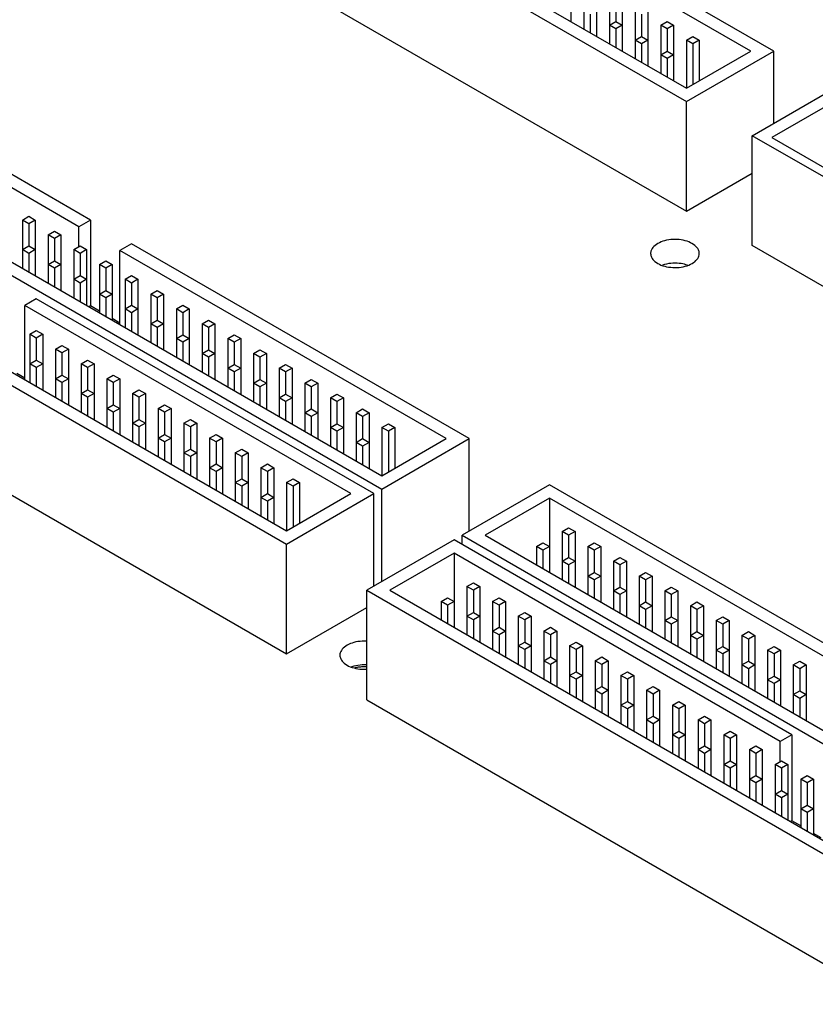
# Model space of a CAD drawing. Header units: inches. Extents: x 0 to 34, y 0 to 22.
# Tile 26 of 32: x 24.5 to 26.7, y 15 to 17.7. Entities that reach past the tile are written whole.
import ezdxf

# ---------------------------------------------------------------- set-up
doc = ezdxf.new("R2010")
doc.units = ezdxf.units.IN
doc.header["$LTSCALE"] = 1.87
doc.header["$MEASUREMENT"] = 0
doc.layers.get('0').update_dxf_attribs({"linetype": 'CONTINUOUS'})

msp = doc.modelspace()

# ---------------------------------------------------------------- linework, layer by layer
at = {"color": 7, "linetype": 'CONTINUOUS'}
for p, q in [((26.5998, 17.6496), (24.6269, 18.7887)), ((26.5361, 17.6496), (24.6269, 18.752)), ((24.3865, 18.3478), (26.3594, 17.2087)), ((25.4613, 18.0661), (26.3594, 17.5476)), ((25.4295, 18.0477), (26.3594, 17.5108)), ((26.0412, 17.8844), (26.0412, 17.7313)), ((26.0765, 17.8436), (26.0765, 17.7109)), ((26.1119, 17.8436), (26.1119, 17.6905)), ((26.1472, 17.8027), (26.1472, 17.67)), ((26.1649, 17.7925), (26.1649, 17.7313)), ((26.1826, 17.8027), (26.1826, 17.6496)), ((26.0942, 17.7517), (26.0942, 17.7007)), ((26.2179, 17.7619), (26.2179, 17.6292)), ((26.2356, 17.7517), (26.2356, 17.6905)), ((26.2533, 17.7619), (26.2533, 17.6088)), ((24.7182, 17.1846), (23.7883, 17.7215)), ((26.1472, 17.7211), (26.1649, 17.7313)), ((26.1649, 17.7109), (26.1472, 17.7211)), ((26.1649, 17.7313), (26.1826, 17.7211)), ((26.1826, 17.7211), (26.1649, 17.7109)), ((26.1649, 17.7109), (26.1649, 17.6598)), ((26.2886, 17.7211), (26.3063, 17.7313)), ((26.2886, 17.7211), (26.2886, 17.5884)), ((26.3063, 17.7109), (26.2886, 17.7211)), ((26.3063, 17.7313), (26.324, 17.7211)), ((26.324, 17.7211), (26.3063, 17.7109)), ((26.3063, 17.7109), (26.3063, 17.6496)), ((26.324, 17.7211), (26.324, 17.568)), ((24.6863, 17.1662), (23.7883, 17.6847)), ((26.2179, 17.6803), (26.2356, 17.6905)), ((26.2356, 17.6905), (26.2533, 17.6803)), ((26.3594, 17.6803), (26.377, 17.6905)), ((26.377, 17.6905), (26.3947, 17.6803)), ((26.2356, 17.67), (26.2179, 17.6803)), ((26.2533, 17.6803), (26.2356, 17.67)), ((26.2356, 17.67), (26.2356, 17.619)), ((26.3594, 17.6803), (26.3594, 17.5476)), ((26.377, 17.67), (26.3594, 17.6803)), ((26.3947, 17.6803), (26.377, 17.67)), ((26.377, 17.67), (26.377, 17.5578)), ((26.3947, 17.6803), (26.3947, 17.568)), ((26.2886, 17.6394), (26.3063, 17.6496)), ((26.3063, 17.6292), (26.2886, 17.6394)), ((26.3063, 17.6496), (26.324, 17.6394)), ((26.324, 17.6394), (26.3063, 17.6292)), ((26.3063, 17.6292), (26.3063, 17.5782)), ((26.3594, 17.5476), (26.5361, 17.6496)), ((26.3594, 17.5108), (26.5998, 17.6496)), ((26.5998, 17.4512), (26.5998, 17.6496)), ((23.5479, 17.5827), (25.5207, 16.4436)), ((23.6115, 17.5827), (25.5207, 16.4803)), ((26.5404, 17.4169), (26.7624, 17.5451)), ((26.3594, 17.2087), (26.3594, 17.5108)), ((26.7716, 17.5137), (26.5948, 17.4116)), ((23.2856, 17.4312), (25.2584, 16.2921)), ((23.3492, 17.4312), (25.2584, 16.3289)), ((26.5404, 17.1148), (26.5404, 17.4169)), ((27.9475, 16.6045), (26.5404, 17.4169)), ((26.5948, 17.4116), (27.9383, 16.6359)), ((26.3594, 17.2087), (26.5404, 17.3132)), ((24.5308, 17.1846), (24.5485, 17.1948)), ((24.5485, 17.1948), (24.5661, 17.1846)), ((24.5308, 17.1846), (24.5308, 17.0519)), ((24.5485, 17.1744), (24.5308, 17.1846)), ((24.5661, 17.1846), (24.5485, 17.1744)), ((24.5485, 17.1744), (24.5485, 17.1132)), ((24.5661, 17.1846), (24.5661, 17.0315)), ((24.7182, 17.1846), (24.6863, 17.1662)), ((24.7182, 17.1846), (24.7182, 16.9478)), ((24.6015, 17.1438), (24.6192, 17.154)), ((24.6015, 17.1438), (24.6015, 17.0111)), ((24.6192, 17.1336), (24.6015, 17.1438)), ((24.6192, 17.154), (24.6368, 17.1438)), ((24.6368, 17.1438), (24.6192, 17.1336)), ((24.6368, 17.1438), (24.6368, 16.9907)), ((24.6863, 17.1111), (24.6863, 17.1662)), ((23.2856, 17.1291), (25.2584, 15.99)), ((24.5308, 17.103), (24.5485, 17.1132)), ((24.5485, 17.1132), (24.5661, 17.103)), ((24.6192, 17.1336), (24.6192, 17.0723)), ((24.6722, 17.103), (24.6899, 17.1132)), ((24.6899, 17.1132), (24.7075, 17.103)), ((24.8313, 17.1193), (24.7995, 17.1009)), ((25.7611, 16.5824), (24.8313, 17.1193)), ((27.9475, 16.3024), (26.5404, 17.1148)), ((24.5485, 17.0927), (24.5308, 17.103)), ((24.5661, 17.103), (24.5485, 17.0927)), ((24.5485, 17.0927), (24.5485, 17.0417)), ((24.6722, 17.103), (24.6722, 16.9703)), ((24.6899, 17.0927), (24.6722, 17.103)), ((24.7075, 17.103), (24.6899, 17.0927)), ((24.6899, 17.0927), (24.6899, 17.0315)), ((24.7075, 17.103), (24.7075, 16.9499)), ((24.7995, 16.8968), (24.7995, 17.1009)), ((25.6975, 16.5824), (24.7995, 17.1009)), ((24.6015, 17.0621), (24.6192, 17.0723)), ((24.6192, 17.0519), (24.6015, 17.0621)), ((24.6192, 17.0723), (24.6368, 17.0621)), ((24.6368, 17.0621), (24.6192, 17.0519)), ((24.7429, 17.0621), (24.7606, 17.0723)), ((24.7429, 17.0621), (24.7429, 16.9294)), ((24.7606, 17.0519), (24.7429, 17.0621)), ((24.7606, 17.0723), (24.7783, 17.0621)), ((24.7783, 17.0621), (24.7606, 17.0519)), ((24.7783, 17.0621), (24.7783, 16.909)), ((24.6192, 17.0519), (24.6192, 17.0009)), ((24.7606, 17.0519), (24.7606, 16.9907)), ((24.6722, 17.0213), (24.6899, 17.0315)), ((24.6899, 17.0111), (24.6722, 17.0213)), ((24.6899, 17.0315), (24.7075, 17.0213)), ((24.7075, 17.0213), (24.6899, 17.0111)), ((24.6899, 17.0111), (24.6899, 16.9601)), ((24.8136, 17.0213), (24.8313, 17.0315)), ((24.8136, 17.0213), (24.8136, 16.8886)), ((24.8313, 17.0111), (24.8136, 17.0213)), ((24.8313, 17.0315), (24.849, 17.0213)), ((24.849, 17.0213), (24.8313, 17.0111)), ((24.8313, 17.0111), (24.8313, 16.9499)), ((24.849, 17.0213), (24.849, 16.8682)), ((24.7429, 16.9805), (24.7606, 16.9907)), ((24.7606, 16.9703), (24.7429, 16.9805)), ((24.7606, 16.9907), (24.7783, 16.9805)), ((24.7783, 16.9805), (24.7606, 16.9703)), ((24.8843, 16.9805), (24.902, 16.9907)), ((24.8843, 16.9805), (24.8843, 16.8478)), ((24.902, 16.9703), (24.8843, 16.9805)), ((24.902, 16.9907), (24.9197, 16.9805)), ((24.9197, 16.9805), (24.902, 16.9703)), ((24.9197, 16.9805), (24.9197, 16.8274)), ((24.569, 16.9678), (24.5371, 16.9494)), ((25.4988, 16.4309), (24.569, 16.9678)), ((24.7606, 16.9703), (24.7606, 16.9192)), ((24.902, 16.9703), (24.902, 16.909)), ((24.5371, 16.7453), (24.5371, 16.9494)), ((25.4352, 16.4309), (24.5371, 16.9494)), ((24.7182, 16.9478), (24.7146, 16.9458)), ((24.7429, 16.9335), (24.7182, 16.9478)), ((24.8136, 16.9396), (24.8313, 16.9499)), ((24.8313, 16.9294), (24.8136, 16.9396)), ((24.8313, 16.9499), (24.849, 16.9396)), ((24.849, 16.9396), (24.8313, 16.9294)), ((24.8313, 16.9294), (24.8313, 16.8784)), ((24.955, 16.9396), (24.9727, 16.9499)), ((24.955, 16.9396), (24.955, 16.807)), ((24.9727, 16.9294), (24.955, 16.9396)), ((24.9727, 16.9499), (24.9904, 16.9396)), ((24.9904, 16.9396), (24.9727, 16.9294)), ((24.9727, 16.9294), (24.9727, 16.8682)), ((24.9904, 16.9396), (24.9904, 16.7865)), ((24.7995, 16.9009), (24.7783, 16.9131)), ((24.8843, 16.8988), (24.902, 16.909)), ((24.902, 16.8886), (24.8843, 16.8988)), ((24.902, 16.909), (24.9197, 16.8988)), ((24.9197, 16.8988), (24.902, 16.8886)), ((25.0257, 16.8988), (25.0434, 16.909)), ((25.0257, 16.8988), (25.0257, 16.7661)), ((25.0434, 16.8886), (25.0257, 16.8988)), ((25.0434, 16.909), (25.0611, 16.8988)), ((25.0611, 16.8988), (25.0434, 16.8886)), ((25.0611, 16.8988), (25.0611, 16.7457)), ((24.5513, 16.8698), (24.569, 16.88)), ((24.5513, 16.8698), (24.5513, 16.7371)), ((24.569, 16.8596), (24.5513, 16.8698)), ((24.569, 16.88), (24.5866, 16.8698)), ((24.5866, 16.8698), (24.569, 16.8596)), ((24.5866, 16.8698), (24.5866, 16.7167)), ((24.902, 16.8886), (24.902, 16.8376)), ((25.0434, 16.8886), (25.0434, 16.8274)), ((24.569, 16.8596), (24.569, 16.7984)), ((24.955, 16.858), (24.9727, 16.8682)), ((24.9727, 16.8478), (24.955, 16.858)), ((24.9727, 16.8682), (24.9904, 16.858)), ((24.9904, 16.858), (24.9727, 16.8478)), ((24.9727, 16.8478), (24.9727, 16.7967)), ((25.0965, 16.858), (25.1141, 16.8682)), ((25.0965, 16.858), (25.0965, 16.7253)), ((25.1141, 16.8478), (25.0965, 16.858)), ((25.1141, 16.8682), (25.1318, 16.858)), ((25.1318, 16.858), (25.1141, 16.8478)), ((25.1141, 16.8478), (25.1141, 16.7865)), ((25.1318, 16.858), (25.1318, 16.7049)), ((24.622, 16.829), (24.6397, 16.8392)), ((24.622, 16.829), (24.622, 16.6963)), ((24.6397, 16.8188), (24.622, 16.829)), ((24.6397, 16.8392), (24.6573, 16.829)), ((24.6573, 16.829), (24.6397, 16.8188)), ((24.6397, 16.8188), (24.6397, 16.7576)), ((24.6573, 16.829), (24.6573, 16.6759)), ((25.0257, 16.8172), (25.0434, 16.8274)), ((25.0434, 16.807), (25.0257, 16.8172)), ((25.0434, 16.8274), (25.0611, 16.8172)), ((25.0611, 16.8172), (25.0434, 16.807)), ((25.1672, 16.8172), (25.1848, 16.8274)), ((25.1672, 16.8172), (25.1672, 16.6845)), ((25.1848, 16.807), (25.1672, 16.8172)), ((25.1848, 16.8274), (25.2025, 16.8172)), ((25.2025, 16.8172), (25.1848, 16.807)), ((25.2025, 16.8172), (25.2025, 16.6641)), ((24.5513, 16.7882), (24.569, 16.7984)), ((24.569, 16.778), (24.5513, 16.7882)), ((24.569, 16.7984), (24.5866, 16.7882)), ((24.5866, 16.7882), (24.569, 16.778)), ((24.6927, 16.7882), (24.7104, 16.7984)), ((24.6927, 16.7882), (24.6927, 16.6555)), ((24.7104, 16.778), (24.6927, 16.7882)), ((24.7104, 16.7984), (24.7281, 16.7882)), ((24.7281, 16.7882), (24.7104, 16.778)), ((24.7281, 16.7882), (24.7281, 16.6351)), ((25.0434, 16.807), (25.0434, 16.7559)), ((25.1848, 16.807), (25.1848, 16.7457)), ((24.5371, 16.7494), (24.5159, 16.7617)), ((24.569, 16.778), (24.569, 16.7269)), ((24.7104, 16.778), (24.7104, 16.7167)), ((25.0965, 16.7763), (25.1141, 16.7865)), ((25.1141, 16.7661), (25.0965, 16.7763)), ((25.1141, 16.7865), (25.1318, 16.7763)), ((25.1318, 16.7763), (25.1141, 16.7661)), ((25.1141, 16.7661), (25.1141, 16.7151)), ((25.2379, 16.7763), (25.2556, 16.7865)), ((25.2379, 16.7763), (25.2379, 16.6436)), ((25.2556, 16.7661), (25.2379, 16.7763)), ((25.2556, 16.7865), (25.2732, 16.7763)), ((25.2732, 16.7763), (25.2556, 16.7661)), ((25.2556, 16.7661), (25.2556, 16.7049)), ((25.2732, 16.7763), (25.2732, 16.6232)), ((24.622, 16.7473), (24.6397, 16.7576)), ((24.6397, 16.7371), (24.622, 16.7473)), ((24.6397, 16.7576), (24.6573, 16.7473)), ((24.6573, 16.7473), (24.6397, 16.7371)), ((24.6397, 16.7371), (24.6397, 16.6861)), ((24.7634, 16.7473), (24.7811, 16.7576)), ((24.7634, 16.7473), (24.7634, 16.6147)), ((24.7811, 16.7371), (24.7634, 16.7473)), ((24.7811, 16.7576), (24.7988, 16.7473)), ((24.7988, 16.7473), (24.7811, 16.7371)), ((24.7811, 16.7371), (24.7811, 16.6759)), ((24.7988, 16.7473), (24.7988, 16.5942)), ((25.1672, 16.7355), (25.1848, 16.7457)), ((25.1848, 16.7253), (25.1672, 16.7355)), ((25.1848, 16.7457), (25.2025, 16.7355)), ((25.2025, 16.7355), (25.1848, 16.7253)), ((25.3086, 16.7355), (25.3263, 16.7457)), ((25.3086, 16.7355), (25.3086, 16.6028)), ((25.3263, 16.7253), (25.3086, 16.7355)), ((25.3263, 16.7457), (25.3439, 16.7355)), ((25.3439, 16.7355), (25.3263, 16.7253)), ((25.3439, 16.7355), (25.3439, 16.5824)), ((24.6927, 16.7065), (24.7104, 16.7167)), ((24.7104, 16.6963), (24.6927, 16.7065)), ((24.7104, 16.7167), (24.7281, 16.7065)), ((24.7281, 16.7065), (24.7104, 16.6963)), ((24.8341, 16.7065), (24.8518, 16.7167)), ((24.8341, 16.7065), (24.8341, 16.5738)), ((24.8518, 16.6963), (24.8341, 16.7065)), ((24.8518, 16.7167), (24.8695, 16.7065)), ((24.8695, 16.7065), (24.8518, 16.6963)), ((24.8695, 16.7065), (24.8695, 16.5534)), ((25.1848, 16.7253), (25.1848, 16.6743)), ((25.3263, 16.7253), (25.3263, 16.6641)), ((24.7104, 16.6963), (24.7104, 16.6453)), ((24.8518, 16.6963), (24.8518, 16.6351)), ((25.2379, 16.6947), (25.2556, 16.7049)), ((25.2556, 16.6845), (25.2379, 16.6947)), ((25.2556, 16.7049), (25.2732, 16.6947)), ((25.2732, 16.6947), (25.2556, 16.6845)), ((25.2556, 16.6845), (25.2556, 16.6334)), ((25.3793, 16.6947), (25.397, 16.7049)), ((25.3793, 16.6947), (25.3793, 16.562)), ((25.397, 16.6845), (25.3793, 16.6947)), ((25.397, 16.7049), (25.4147, 16.6947)), ((25.4147, 16.6947), (25.397, 16.6845)), ((25.397, 16.6845), (25.397, 16.6232)), ((25.4147, 16.6947), (25.4147, 16.5416)), ((24.7634, 16.6657), (24.7811, 16.6759)), ((24.7811, 16.6555), (24.7634, 16.6657)), ((24.7811, 16.6759), (24.7988, 16.6657)), ((24.7988, 16.6657), (24.7811, 16.6555)), ((24.7811, 16.6555), (24.7811, 16.6045)), ((24.9048, 16.6657), (24.9225, 16.6759)), ((24.9048, 16.6657), (24.9048, 16.533)), ((24.9225, 16.6555), (24.9048, 16.6657)), ((24.9225, 16.6759), (24.9402, 16.6657)), ((24.9402, 16.6657), (24.9225, 16.6555)), ((24.9225, 16.6555), (24.9225, 16.5942)), ((24.9402, 16.6657), (24.9402, 16.5126)), ((25.3086, 16.6539), (25.3263, 16.6641)), ((25.3263, 16.6436), (25.3086, 16.6539)), ((25.3263, 16.6641), (25.3439, 16.6539)), ((25.3439, 16.6539), (25.3263, 16.6436)), ((25.45, 16.6539), (25.4677, 16.6641)), ((25.45, 16.6539), (25.45, 16.5212)), ((25.4677, 16.6436), (25.45, 16.6539)), ((25.4677, 16.6641), (25.4854, 16.6539)), ((25.4854, 16.6539), (25.4677, 16.6436)), ((25.4854, 16.6539), (25.4854, 16.5007)), ((24.8341, 16.6249), (24.8518, 16.6351)), ((24.8518, 16.6147), (24.8341, 16.6249)), ((24.8518, 16.6351), (24.8695, 16.6249)), ((24.8695, 16.6249), (24.8518, 16.6147)), ((24.9755, 16.6249), (24.9932, 16.6351)), ((24.9755, 16.6249), (24.9755, 16.4922)), ((24.9932, 16.6147), (24.9755, 16.6249)), ((24.9932, 16.6351), (25.0109, 16.6249)), ((25.0109, 16.6249), (24.9932, 16.6147)), ((25.0109, 16.6249), (25.0109, 16.4718)), ((25.3263, 16.6436), (25.3263, 16.5926)), ((25.4677, 16.6436), (25.4677, 16.5824)), ((24.8518, 16.6147), (24.8518, 16.5636)), ((24.9932, 16.6147), (24.9932, 16.5534)), ((25.3793, 16.613), (25.397, 16.6232)), ((25.397, 16.6028), (25.3793, 16.613)), ((25.397, 16.6232), (25.4147, 16.613)), ((25.4147, 16.613), (25.397, 16.6028)), ((25.397, 16.6028), (25.397, 16.5518)), ((25.5207, 16.613), (25.5384, 16.6232)), ((25.5207, 16.613), (25.5207, 16.4803)), ((25.5384, 16.6028), (25.5207, 16.613)), ((25.5384, 16.6232), (25.5561, 16.613)), ((25.5561, 16.613), (25.5384, 16.6028)), ((25.5384, 16.6028), (25.5384, 16.4905)), ((25.5561, 16.613), (25.5561, 16.5007)), ((24.9048, 16.584), (24.9225, 16.5942)), ((24.9225, 16.5738), (24.9048, 16.584)), ((24.9225, 16.5942), (24.9402, 16.584)), ((24.9402, 16.584), (24.9225, 16.5738)), ((24.9225, 16.5738), (24.9225, 16.5228)), ((25.0463, 16.584), (25.0639, 16.5942)), ((25.0463, 16.584), (25.0463, 16.4513)), ((25.0639, 16.5738), (25.0463, 16.584)), ((25.0639, 16.5942), (25.0816, 16.584)), ((25.0816, 16.584), (25.0639, 16.5738)), ((25.0639, 16.5738), (25.0639, 16.5126)), ((25.0816, 16.584), (25.0816, 16.4309)), ((25.45, 16.5722), (25.4677, 16.5824)), ((25.4677, 16.562), (25.45, 16.5722)), ((25.4677, 16.5824), (25.4854, 16.5722)), ((25.4854, 16.5722), (25.4677, 16.562)), ((25.5207, 16.4803), (25.6975, 16.5824)), ((25.5207, 16.4436), (25.7611, 16.5824)), ((25.7611, 16.3276), (25.7611, 16.5824)), ((24.9755, 16.5432), (24.9932, 16.5534)), ((24.9932, 16.5534), (25.0109, 16.5432)), ((25.117, 16.5432), (25.1346, 16.5534)), ((25.1346, 16.5534), (25.1523, 16.5432)), ((25.4677, 16.562), (25.4677, 16.511)), ((24.9932, 16.533), (24.9755, 16.5432)), ((25.0109, 16.5432), (24.9932, 16.533)), ((24.9932, 16.533), (24.9932, 16.482)), ((25.117, 16.5432), (25.117, 16.4105)), ((25.1346, 16.533), (25.117, 16.5432)), ((25.1523, 16.5432), (25.1346, 16.533)), ((25.1346, 16.533), (25.1346, 16.4718)), ((25.1523, 16.5432), (25.1523, 16.3901)), ((25.0463, 16.5024), (25.0639, 16.5126)), ((25.0639, 16.4922), (25.0463, 16.5024)), ((25.0639, 16.5126), (25.0816, 16.5024)), ((25.0816, 16.5024), (25.0639, 16.4922)), ((25.0639, 16.4922), (25.0639, 16.4411)), ((25.1877, 16.5024), (25.2054, 16.5126)), ((25.1877, 16.5024), (25.1877, 16.3697)), ((25.2054, 16.4922), (25.1877, 16.5024)), ((25.2054, 16.5126), (25.223, 16.5024)), ((25.223, 16.5024), (25.2054, 16.4922)), ((25.2054, 16.4922), (25.2054, 16.4309)), ((25.223, 16.5024), (25.223, 16.3493)), ((25.117, 16.4616), (25.1346, 16.4718)), ((25.1346, 16.4718), (25.1523, 16.4616)), ((25.2584, 16.4616), (25.2761, 16.4718)), ((25.2761, 16.4718), (25.2937, 16.4616)), ((25.1346, 16.4513), (25.117, 16.4616)), ((25.1523, 16.4616), (25.1346, 16.4513)), ((25.1346, 16.4513), (25.1346, 16.4003)), ((25.2584, 16.4616), (25.2584, 16.3289)), ((25.2761, 16.4513), (25.2584, 16.4616)), ((25.2937, 16.4616), (25.2761, 16.4513)), ((25.2761, 16.4513), (25.2761, 16.3391)), ((25.2937, 16.4616), (25.2937, 16.3493)), ((25.5207, 16.1888), (25.5207, 16.4436)), ((25.9818, 16.455), (25.7413, 16.3162)), ((26.9116, 15.9181), (25.9818, 16.455)), ((25.1877, 16.4207), (25.2054, 16.4309)), ((25.2054, 16.4105), (25.1877, 16.4207)), ((25.2054, 16.4309), (25.223, 16.4207)), ((25.223, 16.4207), (25.2054, 16.4105)), ((25.2054, 16.4105), (25.2054, 16.3595)), ((25.2584, 16.3289), (25.4352, 16.4309)), ((25.2584, 16.2921), (25.4988, 16.4309)), ((25.4988, 16.1762), (25.4988, 16.4309)), ((25.9818, 16.4183), (25.805, 16.3162)), ((25.9818, 16.4183), (25.9818, 16.2141)), ((26.8798, 15.8998), (25.9818, 16.4183)), ((26.0171, 16.3264), (26.0348, 16.3366)), ((26.0348, 16.3366), (26.0525, 16.3264)), ((25.7194, 16.3036), (25.479, 16.1647)), ((26.6493, 15.7667), (25.7194, 16.3036)), ((25.7413, 16.2909), (25.7413, 16.3162)), ((25.7413, 16.3162), (27.7142, 15.1771)), ((25.805, 16.3162), (27.7142, 15.2139)), ((26.0171, 16.3264), (26.0171, 16.1937)), ((26.0348, 16.3162), (26.0171, 16.3264)), ((26.0525, 16.3264), (26.0348, 16.3162)), ((26.0348, 16.3162), (26.0348, 16.255)), ((26.0525, 16.3264), (26.0525, 16.1733)), ((25.2584, 15.99), (25.2584, 16.2921)), ((25.9464, 16.2856), (25.9641, 16.2958)), ((25.9464, 16.2856), (25.9464, 16.2346)), ((25.9641, 16.2754), (25.9464, 16.2856)), ((25.9641, 16.2958), (25.9818, 16.2856)), ((25.9818, 16.2856), (25.9641, 16.2754)), ((25.9641, 16.2754), (25.9641, 16.2243)), ((26.0878, 16.2856), (26.1055, 16.2958)), ((26.0878, 16.2856), (26.0878, 16.1529)), ((26.1055, 16.2754), (26.0878, 16.2856)), ((26.1055, 16.2958), (26.1232, 16.2856)), ((26.1232, 16.2856), (26.1055, 16.2754)), ((26.1055, 16.2754), (26.1055, 16.2141)), ((26.1232, 16.2856), (26.1232, 16.1325)), ((25.7194, 16.2668), (25.5426, 16.1647)), ((25.7194, 16.2668), (25.7194, 16.0627)), ((26.6174, 15.7483), (25.7194, 16.2668)), ((26.0171, 16.2448), (26.0348, 16.255)), ((26.0348, 16.255), (26.0525, 16.2448)), ((26.1585, 16.2448), (26.1762, 16.255)), ((26.1762, 16.255), (26.1939, 16.2448)), ((26.0348, 16.2346), (26.0171, 16.2448)), ((26.0525, 16.2448), (26.0348, 16.2346)), ((26.0348, 16.2346), (26.0348, 16.1835)), ((26.1585, 16.2448), (26.1585, 16.1121)), ((26.1762, 16.2346), (26.1585, 16.2448)), ((26.1939, 16.2448), (26.1762, 16.2346)), ((26.1762, 16.2346), (26.1762, 16.1733)), ((26.1939, 16.2448), (26.1939, 16.0917)), ((26.0878, 16.2039), (26.1055, 16.2141)), ((26.1055, 16.1937), (26.0878, 16.2039)), ((26.1055, 16.2141), (26.1232, 16.2039)), ((26.1232, 16.2039), (26.1055, 16.1937)), ((26.1055, 16.1937), (26.1055, 16.1427)), ((26.2292, 16.2039), (26.2469, 16.2141)), ((26.2292, 16.2039), (26.2292, 16.0712)), ((26.2469, 16.1937), (26.2292, 16.2039)), ((26.2469, 16.2141), (26.2646, 16.2039)), ((26.2646, 16.2039), (26.2469, 16.1937)), ((26.2469, 16.1937), (26.2469, 16.1325)), ((26.2646, 16.2039), (26.2646, 16.0508)), ((25.479, 15.8626), (25.479, 16.1647)), ((25.479, 16.1647), (27.4518, 15.0257)), ((25.5426, 16.1647), (27.4518, 15.0624)), ((25.7548, 16.1749), (25.7725, 16.1852)), ((25.7548, 16.1749), (25.7548, 16.0423)), ((25.7725, 16.1647), (25.7548, 16.1749)), ((25.7725, 16.1852), (25.7901, 16.1749)), ((25.7901, 16.1749), (25.7725, 16.1647)), ((25.7725, 16.1647), (25.7725, 16.1035)), ((25.7901, 16.1749), (25.7901, 16.0218)), ((26.1585, 16.1631), (26.1762, 16.1733)), ((26.1762, 16.1733), (26.1939, 16.1631)), ((26.3, 16.1631), (26.3176, 16.1733)), ((26.3176, 16.1733), (26.3353, 16.1631)), ((25.6841, 16.1341), (25.7017, 16.1443)), ((25.7017, 16.1443), (25.7194, 16.1341)), ((25.8255, 16.1341), (25.8432, 16.1443)), ((25.8432, 16.1443), (25.8608, 16.1341)), ((26.1762, 16.1529), (26.1585, 16.1631)), ((26.1939, 16.1631), (26.1762, 16.1529)), ((26.1762, 16.1529), (26.1762, 16.1019)), ((26.3, 16.1631), (26.3, 16.0304)), ((26.3176, 16.1529), (26.3, 16.1631)), ((26.3353, 16.1631), (26.3176, 16.1529)), ((26.3176, 16.1529), (26.3176, 16.0917)), ((26.3353, 16.1631), (26.3353, 16.01)), ((25.2584, 15.99), (25.479, 16.1174)), ((25.6841, 16.1341), (25.6841, 16.0831)), ((25.7017, 16.1239), (25.6841, 16.1341)), ((25.7194, 16.1341), (25.7017, 16.1239)), ((25.7017, 16.1239), (25.7017, 16.0729)), ((25.8255, 16.1341), (25.8255, 16.0014)), ((25.8432, 16.1239), (25.8255, 16.1341)), ((25.8608, 16.1341), (25.8432, 16.1239)), ((25.8432, 16.1239), (25.8432, 16.0627)), ((25.8608, 16.1341), (25.8608, 15.981)), ((26.2292, 16.1223), (26.2469, 16.1325)), ((26.2469, 16.1121), (26.2292, 16.1223)), ((26.2469, 16.1325), (26.2646, 16.1223)), ((26.2646, 16.1223), (26.2469, 16.1121)), ((26.2469, 16.1121), (26.2469, 16.061)), ((26.3707, 16.1223), (26.3883, 16.1325)), ((26.3707, 16.1223), (26.3707, 15.9896)), ((26.3883, 16.1121), (26.3707, 16.1223)), ((26.3883, 16.1325), (26.406, 16.1223)), ((26.406, 16.1223), (26.3883, 16.1121)), ((26.3883, 16.1121), (26.3883, 16.0508)), ((26.406, 16.1223), (26.406, 15.9692)), ((25.7548, 16.0933), (25.7725, 16.1035)), ((25.7725, 16.0831), (25.7548, 16.0933)), ((25.7725, 16.1035), (25.7901, 16.0933)), ((25.7901, 16.0933), (25.7725, 16.0831)), ((25.7725, 16.0831), (25.7725, 16.032)), ((25.8962, 16.0933), (25.9139, 16.1035)), ((25.8962, 16.0933), (25.8962, 15.9606)), ((25.9139, 16.0831), (25.8962, 16.0933)), ((25.9139, 16.1035), (25.9316, 16.0933)), ((25.9316, 16.0933), (25.9139, 16.0831)), ((25.9139, 16.0831), (25.9139, 16.0218)), ((25.9316, 16.0933), (25.9316, 15.9402)), ((26.3, 16.0815), (26.3176, 16.0917)), ((26.3176, 16.0917), (26.3353, 16.0815)), ((26.4414, 16.0815), (26.4591, 16.0917)), ((26.4591, 16.0917), (26.4767, 16.0815)), ((25.8255, 16.0525), (25.8432, 16.0627)), ((25.8432, 16.0627), (25.8608, 16.0525)), ((25.9669, 16.0525), (25.9846, 16.0627)), ((25.9846, 16.0627), (26.0023, 16.0525)), ((26.3176, 16.0712), (26.3, 16.0815)), ((26.3353, 16.0815), (26.3176, 16.0712)), ((26.3176, 16.0712), (26.3176, 16.0202)), ((26.4414, 16.0815), (26.4414, 15.9488)), ((26.4591, 16.0712), (26.4414, 16.0815)), ((26.4767, 16.0815), (26.4591, 16.0712)), ((26.4591, 16.0712), (26.4591, 16.01)), ((26.4767, 16.0815), (26.4767, 15.9283)), ((25.8432, 16.0423), (25.8255, 16.0525)), ((25.8608, 16.0525), (25.8432, 16.0423)), ((25.8432, 16.0423), (25.8432, 15.9912)), ((25.9669, 16.0525), (25.9669, 15.9198)), ((25.9846, 16.0423), (25.9669, 16.0525)), ((26.0023, 16.0525), (25.9846, 16.0423)), ((25.9846, 16.0423), (25.9846, 15.981)), ((26.0023, 16.0525), (26.0023, 15.8994)), ((26.3707, 16.0406), (26.3883, 16.0508)), ((26.3883, 16.0304), (26.3707, 16.0406)), ((26.3883, 16.0508), (26.406, 16.0406)), ((26.406, 16.0406), (26.3883, 16.0304)), ((26.3883, 16.0304), (26.3883, 15.9794)), ((26.5121, 16.0406), (26.5298, 16.0508)), ((26.5121, 16.0406), (26.5121, 15.9079)), ((26.5298, 16.0304), (26.5121, 16.0406)), ((26.5298, 16.0508), (26.5474, 16.0406)), ((26.5474, 16.0406), (26.5298, 16.0304)), ((26.5298, 16.0304), (26.5298, 15.9692)), ((26.5474, 16.0406), (26.5474, 15.8875)), ((25.8962, 16.0116), (25.9139, 16.0218)), ((25.9139, 16.0014), (25.8962, 16.0116)), ((25.9139, 16.0218), (25.9316, 16.0116)), ((25.9316, 16.0116), (25.9139, 16.0014)), ((25.9139, 16.0014), (25.9139, 15.9504)), ((26.0376, 16.0116), (26.0553, 16.0218)), ((26.0376, 16.0116), (26.0376, 15.8789)), ((26.0553, 16.0014), (26.0376, 16.0116)), ((26.0553, 16.0218), (26.073, 16.0116)), ((26.073, 16.0116), (26.0553, 16.0014)), ((26.0553, 16.0014), (26.0553, 15.9402)), ((26.073, 16.0116), (26.073, 15.8585)), ((26.4414, 15.9998), (26.4591, 16.01)), ((26.4591, 16.01), (26.4767, 15.9998)), ((26.5828, 15.9998), (26.6005, 16.01)), ((26.6005, 16.01), (26.6182, 15.9998)), ((25.9669, 15.9708), (25.9846, 15.981)), ((25.9846, 15.981), (26.0023, 15.9708)), ((26.1083, 15.9708), (26.126, 15.981)), ((26.126, 15.981), (26.1437, 15.9708)), ((26.4591, 15.9896), (26.4414, 15.9998)), ((26.4767, 15.9998), (26.4591, 15.9896)), ((26.4591, 15.9896), (26.4591, 15.9386)), ((26.5828, 15.9998), (26.5828, 15.8671)), ((26.6005, 15.9896), (26.5828, 15.9998)), ((26.6182, 15.9998), (26.6005, 15.9896)), ((26.6005, 15.9896), (26.6005, 15.9283)), ((26.6182, 15.9998), (26.6182, 15.8467)), ((25.9846, 15.9606), (25.9669, 15.9708)), ((26.0023, 15.9708), (25.9846, 15.9606)), ((25.9846, 15.9606), (25.9846, 15.9096)), ((26.1083, 15.9708), (26.1083, 15.8381)), ((26.126, 15.9606), (26.1083, 15.9708)), ((26.1437, 15.9708), (26.126, 15.9606)), ((26.126, 15.9606), (26.126, 15.8994)), ((26.1437, 15.9708), (26.1437, 15.8177)), ((26.5121, 15.959), (26.5298, 15.9692)), ((26.5298, 15.9488), (26.5121, 15.959)), ((26.5298, 15.9692), (26.5474, 15.959)), ((26.5474, 15.959), (26.5298, 15.9488)), ((26.5298, 15.9488), (26.5298, 15.8977)), ((26.6535, 15.959), (26.6712, 15.9692)), ((26.6712, 15.9488), (26.6535, 15.959)), ((26.6535, 15.959), (26.6535, 15.8263)), ((26.6712, 15.9692), (26.6889, 15.959)), ((26.6889, 15.959), (26.6712, 15.9488)), ((26.6712, 15.9488), (26.6712, 15.8875)), ((26.6889, 15.959), (26.6889, 15.8059)), ((26.0376, 15.93), (26.0553, 15.9402)), ((26.0553, 15.9198), (26.0376, 15.93)), ((26.0553, 15.9402), (26.073, 15.93)), ((26.073, 15.93), (26.0553, 15.9198)), ((26.0553, 15.9198), (26.0553, 15.8687)), ((26.179, 15.93), (26.1967, 15.9402)), ((26.1967, 15.9198), (26.179, 15.93)), ((26.179, 15.93), (26.179, 15.7973)), ((26.1967, 15.9402), (26.2144, 15.93)), ((26.2144, 15.93), (26.1967, 15.9198)), ((26.1967, 15.9198), (26.1967, 15.8585)), ((26.2144, 15.93), (26.2144, 15.7769)), ((26.5828, 15.9181), (26.6005, 15.9283)), ((26.6005, 15.9283), (26.6182, 15.9181)), ((26.1083, 15.8892), (26.126, 15.8994)), ((26.126, 15.8994), (26.1437, 15.8892)), ((26.2497, 15.8892), (26.2674, 15.8994)), ((26.2674, 15.8994), (26.2851, 15.8892)), ((26.6005, 15.9079), (26.5828, 15.9181)), ((26.6182, 15.9181), (26.6005, 15.9079)), ((26.6005, 15.9079), (26.6005, 15.8569)), ((26.126, 15.8789), (26.1083, 15.8892)), ((26.1437, 15.8892), (26.126, 15.8789)), ((26.126, 15.8789), (26.126, 15.8279)), ((26.2674, 15.8789), (26.2497, 15.8892)), ((26.2497, 15.8892), (26.2497, 15.7565)), ((26.2851, 15.8892), (26.2674, 15.8789)), ((26.2674, 15.8789), (26.2674, 15.8177)), ((26.2851, 15.8892), (26.2851, 15.7361)), ((26.6535, 15.8773), (26.6712, 15.8875)), ((26.6712, 15.8671), (26.6535, 15.8773)), ((26.6712, 15.8875), (26.6889, 15.8773)), ((26.6889, 15.8773), (26.6712, 15.8671)), ((26.6712, 15.8671), (26.6712, 15.8161)), ((25.479, 15.8626), (27.4518, 14.7236)), ((26.179, 15.8483), (26.1967, 15.8585)), ((26.1967, 15.8381), (26.179, 15.8483)), ((26.1967, 15.8585), (26.2144, 15.8483)), ((26.2144, 15.8483), (26.1967, 15.8381)), ((26.3205, 15.8483), (26.3381, 15.8585)), ((26.3381, 15.8381), (26.3205, 15.8483)), ((26.3205, 15.8483), (26.3205, 15.7156)), ((26.3381, 15.8585), (26.3558, 15.8483)), ((26.3558, 15.8483), (26.3381, 15.8381)), ((26.3558, 15.8483), (26.3558, 15.6952)), ((26.1967, 15.8381), (26.1967, 15.7871)), ((26.2497, 15.8075), (26.2674, 15.8177)), ((26.2674, 15.8177), (26.2851, 15.8075)), ((26.3381, 15.8381), (26.3381, 15.7769)), ((26.3912, 15.8075), (26.4088, 15.8177)), ((26.4088, 15.8177), (26.4265, 15.8075)), ((26.2674, 15.7973), (26.2497, 15.8075)), ((26.2851, 15.8075), (26.2674, 15.7973)), ((26.2674, 15.7973), (26.2674, 15.7463)), ((26.4088, 15.7973), (26.3912, 15.8075)), ((26.3912, 15.8075), (26.3912, 15.6748)), ((26.4265, 15.8075), (26.4088, 15.7973)), ((26.4088, 15.7973), (26.4088, 15.7361)), ((26.4265, 15.8075), (26.4265, 15.6544)), ((26.3205, 15.7667), (26.3381, 15.7769)), ((26.3381, 15.7565), (26.3205, 15.7667)), ((26.3381, 15.7769), (26.3558, 15.7667)), ((26.3558, 15.7667), (26.3381, 15.7565)), ((26.4619, 15.7667), (26.4796, 15.7769)), ((26.4796, 15.7565), (26.4619, 15.7667)), ((26.4619, 15.7667), (26.4619, 15.634)), ((26.4796, 15.7769), (26.4972, 15.7667)), ((26.4972, 15.7667), (26.4796, 15.7565)), ((26.4972, 15.7667), (26.4972, 15.6136)), ((26.6493, 15.7667), (26.6174, 15.7483)), ((26.6493, 15.7667), (26.6493, 15.5299)), ((26.3381, 15.7565), (26.3381, 15.7054)), ((26.3912, 15.7258), (26.4088, 15.7361)), ((26.4088, 15.7361), (26.4265, 15.7258)), ((26.4796, 15.7565), (26.4796, 15.6952)), ((26.5326, 15.7258), (26.5503, 15.7361)), ((26.5503, 15.7361), (26.5679, 15.7258)), ((26.6174, 15.6932), (26.6174, 15.7483)), ((26.4088, 15.7156), (26.3912, 15.7258)), ((26.4265, 15.7258), (26.4088, 15.7156)), ((26.4088, 15.7156), (26.4088, 15.6646)), ((26.5503, 15.7156), (26.5326, 15.7258)), ((26.5326, 15.7258), (26.5326, 15.5932)), ((26.5679, 15.7258), (26.5503, 15.7156)), ((26.5503, 15.7156), (26.5503, 15.6544)), ((26.5679, 15.7258), (26.5679, 15.5727)), ((26.4619, 15.685), (26.4796, 15.6952)), ((26.4796, 15.6748), (26.4619, 15.685)), ((26.4796, 15.6952), (26.4972, 15.685)), ((26.4972, 15.685), (26.4796, 15.6748)), ((26.6033, 15.685), (26.621, 15.6952)), ((26.621, 15.6748), (26.6033, 15.685)), ((26.6033, 15.685), (26.6033, 15.5523)), ((26.621, 15.6952), (26.6387, 15.685)), ((26.6387, 15.685), (26.621, 15.6748)), ((26.6387, 15.685), (26.6387, 15.5319)), ((26.4796, 15.6748), (26.4796, 15.6238)), ((26.5326, 15.6442), (26.5503, 15.6544)), ((26.5503, 15.6544), (26.5679, 15.6442)), ((26.621, 15.6748), (26.621, 15.6136)), ((26.674, 15.6442), (26.6917, 15.6544)), ((26.6917, 15.6544), (26.7094, 15.6442)), ((26.5503, 15.634), (26.5326, 15.6442)), ((26.5679, 15.6442), (26.5503, 15.634)), ((26.5503, 15.634), (26.5503, 15.5829)), ((26.6917, 15.634), (26.674, 15.6442)), ((26.674, 15.6442), (26.674, 15.5115)), ((26.7094, 15.6442), (26.6917, 15.634)), ((26.6917, 15.634), (26.6917, 15.5727)), ((26.7094, 15.6442), (26.7094, 15.4911)), ((26.6033, 15.6034), (26.621, 15.6136)), ((26.621, 15.5932), (26.6033, 15.6034)), ((26.621, 15.6136), (26.6387, 15.6034)), ((26.6387, 15.6034), (26.621, 15.5932)), ((26.621, 15.5932), (26.621, 15.5421)), ((26.674, 15.5625), (26.6917, 15.5727)), ((26.6917, 15.5727), (26.7094, 15.5625)), ((26.6917, 15.5523), (26.674, 15.5625)), ((26.7094, 15.5625), (26.6917, 15.5523)), ((26.6917, 15.5523), (26.6917, 15.5013)), ((26.6493, 15.5299), (26.6457, 15.5278)), ((26.674, 15.5156), (26.6493, 15.5299)), ((26.7306, 15.4829), (26.7094, 15.4952))]:
    msp.add_line(p, q, dxfattribs=at)
for points, knots in [([(26.2802, 17.1197), (26.2752, 17.1168), (26.2666, 17.1103), (26.2609, 17.0994), (26.2606, 17.0935), (26.2606, 17.0924)], [0, 0, 0, 0, 0.495159, 0.904673, 1, 1, 1, 1]), ([(26.3945, 17.0923), (26.3945, 17.0958), (26.3924, 17.1046), (26.3821, 17.1161), (26.3654, 17.1252), (26.3445, 17.1306), (26.3218, 17.1317), (26.2997, 17.1284), (26.2861, 17.1231), (26.2802, 17.1197)], [0, 0, 0, 0, 0.076619, 0.194114, 0.336741, 0.500691, 0.674927, 0.84566, 1, 1, 1, 1]), ([(26.2606, 17.0924), (26.2606, 17.089), (26.2626, 17.0802), (26.2729, 17.0686), (26.2897, 17.0595), (26.3105, 17.0542), (26.3333, 17.0531), (26.3553, 17.0563), (26.369, 17.0616), (26.3749, 17.065)], [0, 0, 0, 0, 0.076619, 0.194114, 0.336741, 0.500691, 0.674927, 0.84566, 1, 1, 1, 1]), ([(26.3749, 17.065), (26.3799, 17.0679), (26.3885, 17.0744), (26.3941, 17.0853), (26.3945, 17.0912), (26.3945, 17.0923)], [0, 0, 0, 0, 0.495159, 0.904673, 1, 1, 1, 1]), ([(26.3621, 17.0602), (26.3565, 17.0621), (26.3432, 17.0653), (26.3218, 17.0663), (26.3044, 17.0638), (26.295, 17.0609), (26.2929, 17.0602)], [0, 0, 0, 0, 0.25263, 0.582559, 0.905858, 1, 1, 1, 1]), ([(25.4246, 16.0133), (25.4196, 16.0104), (25.411, 16.0039), (25.4053, 15.993), (25.405, 15.9871), (25.405, 15.986)], [0, 0, 0, 0, 0.495159, 0.904673, 1, 1, 1, 1]), ([(25.479, 16.0244), (25.4747, 16.0247), (25.4628, 16.0247), (25.4441, 16.022), (25.4305, 16.0167), (25.4246, 16.0133)], [0, 0, 0, 0, 0.229979, 0.634406, 1, 1, 1, 1]), ([(25.405, 15.986), (25.405, 15.9825), (25.407, 15.9738), (25.4173, 15.9622), (25.4341, 15.9531), (25.4549, 15.9477), (25.4704, 15.947), (25.4786, 15.9474), (25.479, 15.9475)], [0, 0, 0, 0, 0.111979, 0.283698, 0.492147, 0.73176, 0.986405, 1, 1, 1, 1]), ([(25.479, 15.9591), (25.4747, 15.9594), (25.4628, 15.9594), (25.4488, 15.9573), (25.4394, 15.9545), (25.4373, 15.9537)], [0, 0, 0, 0, 0.305753, 0.843431, 1, 1, 1, 1]), ([(25.4455, 15.9511), (25.4469, 15.9515), (25.4511, 15.9526), (25.4585, 15.954), (25.468, 15.9548), (25.4749, 15.9547), (25.4786, 15.9545), (25.479, 15.9545)], [0, 0, 0, 0, 0.124331, 0.389002, 0.670093, 0.962249, 1, 1, 1, 1])]:
    msp.add_open_spline(points, degree=3, knots=knots, dxfattribs=at)

doc.saveas('drawing.dxf')
